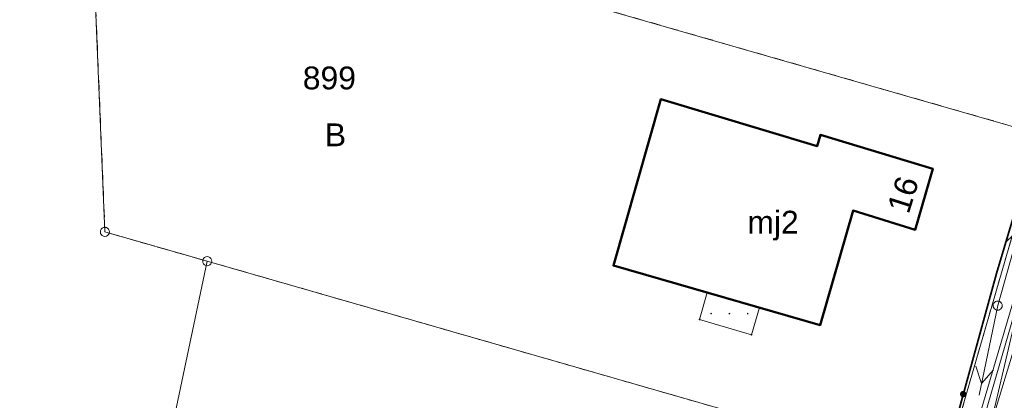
# Model space of a CAD drawing. Header units: millimetres. Extents: x 6421400 to 6424255, y 5791334 to 5793836.
# Tile 18 of 101: x 6422585 to 6422639, y 5792975 to 5792996. Entities that reach past the tile are written whole.
import ezdxf
from ezdxf.enums import TextEntityAlignment as Align

# ---------------------------------------------------------------- set-up
doc = ezdxf.new("R2010")
doc.units = ezdxf.units.MM
doc.linetypes.add('PRZER1-1', pattern=[1, 0.5, -0.5])
doc.layers.get('0').update_dxf_attribs({"color": 252})
for name, color, linetype, lineweight in [('GEPADR_O', 252, 'Continuous', 18), ('GEPPGD', 252, 'Continuous', 18), ('GESBZO', 7, 'Continuous', 35), ('GESBZO_O', 252, 'Continuous', 35), ('GESDZI', 252, 'Continuous', 18), ('GESDZI_O', 252, 'Continuous', 18), ('GESIWP', 252, 'Continuous', 18), ('GESUZY', 252, 'Continuous', 18), ('GESUZY_O', 252, 'Continuous', 18), ('GSLKOG', 252, 'Continuous', 25), ('GSPPRB', 252, 'Continuous', 18), ('GULENN', 252, 'Continuous', 18), ('GULEWN', 252, 'Continuous', 18), ('GULTPR', 252, 'Continuous', 18), ('GUPISL', 252, 'Continuous', 18)]:
    doc.layers.add(name, color=color, linetype=linetype, lineweight=lineweight)
doc.layers.add('xref', color=252, linetype='Continuous')
doc.styles.add('Arial', font='arial.ttf')

# ---------------------------------------------------------------- blocks, each defined once
blk = doc.blocks.new('GULENN1')
at = {"color": 0}
for points in [[(0, 0), (5, 0)], [(3.491081, 0.5), (4.357107, 0), (3.491081, -0.5)]]:
    blk.add_lwpolyline(points, dxfattribs=at)
blk = doc.blocks.new('GSLKOG2')
blk.add_hatch(color=0).paths.add_polyline_path([(0, 0.175), (-0.045293, 0.169037), (-0.0875, 0.151554), (-0.123744, 0.123744), (-0.151554, 0.0875), (-0.169037, 0.045293), (-0.175, 0), (-0.169037, -0.045293), (-0.151554, -0.0875), (-0.123744, -0.123744), (-0.0875, -0.151554), (-0.045293, -0.169037), (0, -0.175), (0.045293, -0.169037), (0.0875, -0.151554), (0.123744, -0.123744), (0.151554, -0.0875), (0.169037, -0.045293), (0.175, 0), (0.169037, 0.045293), (0.151554, 0.0875), (0.123744, 0.123744), (0.0875, 0.151554), (0.045293, 0.169037)])
blk = doc.blocks.new('GUPISL1_4')
at = {"color": 0}
blk.add_lwpolyline([(0.25, 0), (0.241481, -0.064705), (0.216506, -0.125), (0.176777, -0.176777), (0.125, -0.216506), (0.064705, -0.241481), (0, -0.25), (-0.064705, -0.241481), (-0.125, -0.216506), (-0.176777, -0.176777), (-0.216506, -0.125), (-0.241481, -0.064705), (-0.25, 0), (-0.241481, 0.064705), (-0.216506, 0.125), (-0.176777, 0.176777), (-0.125, 0.216506), (-0.064705, 0.241481), (0, 0.25), (0.064705, 0.241481), (0.125, 0.216506), (0.176777, 0.176777), (0.216506, 0.125), (0.241481, 0.064705)], close=True, dxfattribs=at)
blk = doc.blocks.new('GESIWP1')
blk.add_hatch(color=0).paths.add_polyline_path([(0, 0.045), (-0.011647, 0.043467), (-0.0225, 0.038971), (-0.03182, 0.03182), (-0.038971, 0.0225), (-0.043467, 0.011647), (-0.045, 0), (-0.043467, -0.011647), (-0.038971, -0.0225), (-0.03182, -0.03182), (-0.0225, -0.038971), (-0.011647, -0.043467), (0, -0.045), (0.011647, -0.043467), (0.0225, -0.038971), (0.03182, -0.03182), (0.038971, -0.0225), (0.043467, -0.011647), (0.045, 0), (0.043467, 0.011647), (0.038971, 0.0225), (0.03182, 0.03182), (0.0225, 0.038971), (0.011647, 0.043467)])
blk = doc.blocks.new('GSPPRB0')
at = {"color": 0, "lineweight": 18}
blk.add_lwpolyline([(-0.007955, 0.0225), (0.007955, 0.0225), (0.0225, 0.007955), (0.0225, -0.007955), (0.007955, -0.0225), (-0.007955, -0.0225), (-0.0225, -0.007955), (-0.0225, 0.007955)], close=True, dxfattribs=at)
blk = doc.blocks.new('GEPPGD1_1')
at = {"color": 0}
blk.add_lwpolyline([(0.25, 0), (0.237764, -0.077254), (0.202254, -0.146946), (0.146946, -0.202254), (0.077254, -0.237764), (0, -0.25), (-0.077254, -0.237764), (-0.146946, -0.202254), (-0.202254, -0.146946), (-0.237764, -0.077254), (-0.25, 0), (-0.237764, 0.077254), (-0.202254, 0.146946), (-0.146946, 0.202254), (-0.077254, 0.237764), (0, 0.25), (0.077254, 0.237764), (0.146946, 0.202254), (0.202254, 0.146946), (0.237764, 0.077254)], close=True, dxfattribs=at)
blk = doc.blocks.new('G$CC51CC4AD')
at = {"layer": 'GESBZO', "linetype": 'Continuous', "lineweight": 50, "elevation": 10.26}
blk.add_lwpolyline([(6422635, 5792987.76), (6422634.04, 5792984.42), (6422630.64, 5792985.47), (6422628.84, 5792979.2), (6422617.52, 5792982.46), (6422620.12, 5792991.56), (6422628.67, 5792989), (6422628.85, 5792989.61)], close=True, dxfattribs=at)
at = {"layer": 'GESDZI', "linetype": 'Continuous', "lineweight": 18, "elevation": 10.3}
for points in [[(6422664.984, 5793072.352), (6422658.336, 5793049.451), (6422655.027, 5793038.031), (6422651.727, 5793026.681), (6422646.342, 5793008.148), (6422640.96, 5792989.62), (6422635.591, 5792971.11), (6422632.881, 5792956.46), (6422642.643, 5792954.401), (6422643.361, 5792958.34), (6422645.171, 5792968.34), (6422646.16, 5792971.761), (6422652.109, 5792992.261), (6422658.028, 5793012.661), (6422663.957, 5793033.122), (6422666.216, 5793040.912)], [(6422635.591, 5792971.11), (6422640.96, 5792989.62), (6422588.84, 5793004.587), (6422589.681, 5792984.297), (6422595.281, 5792982.698)], [(6422628.202, 5792952.84), (6422632.881, 5792956.46), (6422635.591, 5792971.11), (6422595.281, 5792982.698), (6422590.662, 5792960.767)]]:
    blk.add_lwpolyline(points, close=True, dxfattribs=at)
at = {"layer": 'GESIWP', "linetype": 'Continuous', "lineweight": 18, "elevation": 10.26}
blk.add_lwpolyline([(6422622.66, 5792980.98), (6422622.228, 5792979.506), (6422625.079, 5792978.67), (6422625.515, 5792980.158)], dxfattribs=at)
at = {"layer": 'GESUZY', "linetype": 'PRZER1-1', "lineweight": 18, "elevation": 10.18}
for points in [[(6422643.361, 5792958.34), (6422645.171, 5792968.34), (6422646.16, 5792971.761), (6422652.109, 5792992.261), (6422656.96, 5793008.979), (6422658.028, 5793012.661), (6422663.957, 5793033.122), (6422666.216, 5793040.912), (6422664.984, 5793072.352), (6422658.336, 5793049.451), (6422655.027, 5793038.031), (6422651.727, 5793026.681), (6422646.342, 5793008.148), (6422640.96, 5792989.62), (6422635.591, 5792971.11), (6422632.881, 5792956.46), (6422642.643, 5792954.401), (6422646.821, 5792953.661)], [(6422632.881, 5792956.46), (6422628.202, 5792952.84), (6422590.662, 5792960.767), (6422574.852, 5792964.027), (6422581.581, 5792991.107), (6422588.079, 5793017.267), (6422588.84, 5793004.587), (6422589.681, 5792984.297), (6422595.281, 5792982.698), (6422635.591, 5792971.11)], [(6422635.591, 5792971.11), (6422595.281, 5792982.698), (6422589.681, 5792984.297), (6422588.84, 5793004.587), (6422640.96, 5792989.62)]]:
    blk.add_lwpolyline(points, close=True, dxfattribs=at)
at = {"layer": 'GSLKOG', "linetype": 'Continuous', "lineweight": 35, "elevation": 10.18}
blk.add_lwpolyline([(6422663.48, 5793067.28), (6422658.336, 5793049.451), (6422657.09, 5793045.42), (6422652.77, 5793030.84), (6422651.727, 5793026.681), (6422650.76, 5793023.81), (6422649.9, 5793020.86), (6422649.58, 5793019.72), (6422646.23, 5793008.18), (6422645.02, 5793004.03), (6422639.8, 5792986.42), (6422638.49, 5792982.03), (6422634.855, 5792968.814)], dxfattribs=at)
at = {"layer": 'GULEWN', "linetype": 'Continuous', "lineweight": 18, "elevation": 10.18}
blk.add_lwpolyline([(6422628.057, 5792952.155), (6422633.57, 5792956.333), (6422636.869, 5792970.874), (6422666.233, 5793071.989)], dxfattribs=at)
at = {"layer": 'GULTPR', "linetype": 'Continuous', "lineweight": 18, "elevation": 10.18}
for points in [[(6422650.354, 5793015.352), (6422643.305, 5792990.675), (6422643.168, 5792990.194), (6422643.031, 5792989.713), (6422635.597, 5792965.21), (6422635.846, 5792962), (6422635.693, 5792961.524), (6422635.931, 5792961.447), (6422642.719, 5792959.232), (6422643.097, 5792960.418), (6422643.221, 5792960.902)], [(6422647.864, 5793012.078), (6422642.009, 5792990.14), (6422634.141, 5792956.59), (6422632.951, 5792954.074), (6422647.92, 5792949.74), (6422655.111, 5792949.131), (6422681.406, 5792944.106), (6422683.251, 5792943.753), (6422718.841, 5792936.794), (6422745.151, 5792931.836), (6422765.021, 5792927.827), (6422792.5, 5792922.808), (6422797.36, 5792922.08), (6422797.98, 5792921.97)], [(6422630.056, 5792968.677), (6422631.681, 5792967.563), (6422634.502, 5792969.074), (6422635.781, 5792968.838), (6422636.551, 5792970.831), (6422642.016, 5792989.314), (6422647.395, 5793007.834)]]:
    blk.add_lwpolyline(points, dxfattribs=at)
at = {"layer": 'GEPPGD', "linetype": 'Continuous', "lineweight": 18, "rotation": 90}
for p in [(6422589.681, 5792984.297, 10.32), (6422595.281, 5792982.698, 10.32)]:
    blk.add_blockref('GEPPGD1_1', p, dxfattribs=at)
at = {"layer": 'GESIWP', "linetype": 'Continuous', "lineweight": 18, "rotation": 90}
for p in [(6422622.871, 5792979.827, 10.26), (6422623.871, 5792979.827, 10.26), (6422624.871, 5792979.827, 10.26)]:
    blk.add_blockref('GESIWP1', p, dxfattribs=at)
at = {"layer": 'GSLKOG', "linetype": 'Continuous', "lineweight": 25, "rotation": 254.6226470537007}
blk.add_blockref('GSLKOG2', (6422636.673, 5792975.422, 10.18), dxfattribs=at)
blk.add_blockref('GSLKOG2', (6422636.673, 5792975.422, 10.18), dxfattribs=at)
at = {"layer": 'GSPPRB', "linetype": 'Continuous', "lineweight": 18, "rotation": 90}
for p in [(6422620.12, 5792991.56, 10.28), (6422628.85, 5792989.61, 10.28), (6422628.67, 5792989, 10.28), (6422635, 5792987.76, 10.28), (6422630.64, 5792985.47, 10.28), (6422634.04, 5792984.42, 10.28), (6422617.52, 5792982.46, 10.28), (6422638.49, 5792982.03, 10.28), (6422622.66, 5792980.98, 10.28), (6422625.515, 5792980.158, 10.28), (6422622.228, 5792979.506, 10.28), (6422628.84, 5792979.2, 10.28), (6422625.079, 5792978.67, 10.28)]:
    blk.add_blockref('GSPPRB0', p, dxfattribs=at)
at = {"layer": 'GULENN', "linetype": 'Continuous', "lineweight": 18}
for rotation in [74.19122729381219, 258.2526917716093]:
    blk.add_blockref('GULENN1', (6422638.559, 5792980.267, 10.18), dxfattribs=dict(at, rotation=rotation))
at = {"layer": 'GUPISL', "linetype": 'Continuous', "lineweight": 18, "rotation": 90}
blk.add_blockref('GUPISL1_4', (6422638.559, 5792980.267, 10.24), dxfattribs=at)
at = {"layer": 'GEPADR_O', "linetype": 'Continuous', "lineweight": 0, "style": 'Arial'}
blk.add_text('16', height=1.25, rotation=72.5314, dxfattribs=at).set_placement((6422633.971, 5792986.156, 10.8), align=Align.CENTER)
at = {"layer": 'GESBZO_O', "linetype": 'Continuous', "lineweight": 0, "style": 'Arial'}
blk.add_text('mj2', height=1.25, rotation=360, dxfattribs=at).set_placement((6422626.26, 5792984.207, 10.8), align=Align.CENTER)
at = {"layer": 'GESDZI_O', "linetype": 'Continuous', "lineweight": 0, "style": 'Arial'}
blk.add_text('899', height=1.25, rotation=360, dxfattribs=at).set_placement((6422601.968, 5792992.103, 10.8), align=Align.CENTER)
at = {"layer": 'GESUZY_O', "linetype": 'Continuous', "lineweight": 0, "style": 'Arial'}
blk.add_text('B', height=1.25, rotation=360, dxfattribs=at).set_placement((6422602.301, 5792988.99, 10.8), align=Align.CENTER)

msp = doc.modelspace()

# ---------------------------------------------------------------- block references
at = {"layer": 'xref'}
msp.add_blockref('G$CC51CC4AD', (0, 0), dxfattribs=at)

doc.saveas('drawing.dxf')
